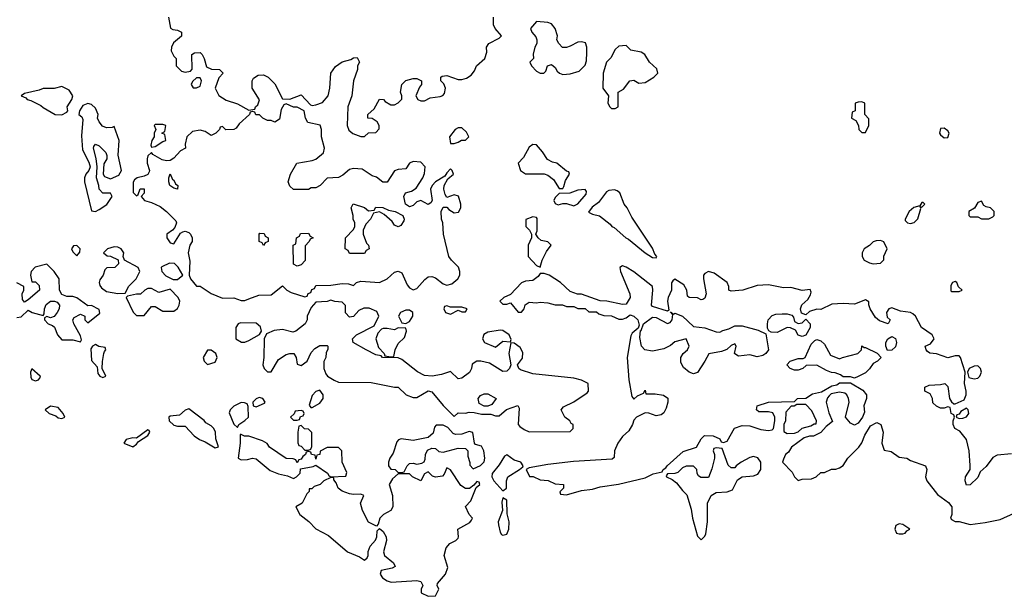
# Model space of a CAD drawing. Header units: inches. Extents: x 2701323 to 2964515, y 494916 to 722124.
# Tile 123 of 256: x 2753805 to 2759072, y 666011 to 669097. Entities that reach past the tile are written whole.
import ezdxf

# ---------------------------------------------------------------- set-up
doc = ezdxf.new("R2010")
doc.units = ezdxf.units.IN
doc.header["$MEASUREMENT"] = 0
doc.layers.add('C7656', color=7, linetype='Continuous')

msp = doc.modelspace()

# ---------------------------------------------------------------- linework, layer by layer
at = {"layer": 'C7656', "color": 2, "elevation": 2}
for points in [[(2754600.7, 669110), (2754611.6, 669051.6), (2754624.7, 669044.7), (2754650, 669041), (2754671.3, 669030), (2754670.8, 669009.2), (2754627.7, 668972.3), (2754616.3, 668950), (2754614.8, 668930), (2754630, 668902), (2754642, 668890), (2754642, 668850), (2754670, 668821), (2754690, 668816), (2754719, 668821), (2754728.4, 668831.6), (2754726, 668910), (2754740.4, 668919.6), (2754770, 668922), (2754782, 668910), (2754792, 668890), (2754804.7, 668844.7), (2754831.6, 668831.6), (2754874, 668830), (2754894, 668810), (2754870, 668786), (2754851.3, 668730), (2754870.9, 668690.9), (2754910, 668666), (2754970, 668646), (2755030, 668612), (2755062, 668618), (2755066, 668630), (2755079, 668641), (2755087.3, 668667.3), (2755048.7, 668730), (2755048, 668770), (2755056.4, 668783.6), (2755080.4, 668799.6), (2755110, 668802), (2755134, 668790), (2755170, 668754), (2755210, 668674), (2755250, 668672), (2755310, 668694), (2755361, 668641), (2755370, 668638), (2755390, 668641), (2755425.6, 668654.4), (2755455.3, 668690), (2755464, 668730), (2755469, 668810), (2755493.6, 668846.4), (2755530, 668871.3), (2755576.4, 668883.6), (2755590, 668892), (2755610, 668894), (2755622, 668870), (2755612, 668850), (2755612, 668830), (2755591.3, 668770), (2755581, 668690), (2755560.7, 668630), (2755557.3, 668530), (2755566, 668506), (2755587.9, 668487.9), (2755630, 668471.3), (2755650, 668472), (2755670, 668492), (2755710, 668494), (2755727.3, 668512.7), (2755728, 668530), (2755718, 668550), (2755690, 668568), (2755668, 668570), (2755668, 668590), (2755700.4, 668619.6), (2755730, 668671.3), (2755750.7, 668670.7), (2755759.6, 668659.6), (2755790, 668642), (2755810, 668642), (2755830, 668652), (2755848.4, 668671.6), (2755848.7, 668690), (2755842, 668710), (2755849, 668750), (2755870, 668771.3), (2755910, 668782), (2755930, 668782), (2755954, 668770), (2755954, 668750), (2755943.6, 668736.4), (2755924.7, 668690), (2755934, 668670), (2755950, 668662), (2755970, 668662), (2756000.4, 668679.6), (2756054.6, 668685.4), (2756068.9, 668691.1), (2756078, 668702), (2756082, 668730), (2756073.6, 668753.6), (2756058, 668770), (2756058, 668790), (2756065.6, 668794.4), (2756090, 668798.8), (2756150, 668777.3), (2756170, 668777.3), (2756195.9, 668784.1), (2756220.2, 668799.8), (2756237.5, 668822.5), (2756249.4, 668850.6), (2756293.2, 668890), (2756303.1, 668923.1), (2756302, 668950), (2756315.3, 668970), (2756370, 668998), (2756382, 669010), (2756348.7, 669050), (2756339, 669070), (2756339, 669110)], [(2753790, 667503.7), (2753812.3, 667507.7), (2753850, 667542), (2753872, 667530), (2753930, 667514), (2753936.4, 667523.6), (2753937.2, 667550), (2753946.8, 667573.2), (2753970, 667591.3), (2753991.3, 667591.3), (2754006, 667586), (2754018, 667570), (2754016, 667550), (2754006, 667530), (2753990, 667508.7), (2753970, 667502), (2753950, 667508), (2753938, 667502), (2753938, 667490), (2753958, 667470), (2753981, 667461), (2753991.1, 667451.1), (2754007.3, 667410), (2754030, 667384.7), (2754090, 667384.7), (2754130, 667374), (2754135.3, 667384.7), (2754130, 667406), (2754095.3, 667470), (2754088.4, 667491.6), (2754096.4, 667503.6), (2754130, 667522), (2754154, 667510), (2754154, 667490), (2754170, 667474), (2754234, 667526), (2754230, 667546), (2754190, 667568), (2754170, 667566), (2754110, 667608.7), (2754090, 667615.3), (2754056.4, 667616.4), (2754030, 667626), (2754018, 667650), (2754015.3, 667710), (2753989.1, 667749.1), (2753950, 667788), (2753888.1, 667771.9), (2753866, 667750), (2753862.8, 667730), (2753870, 667694), (2753890, 667694), (2753910, 667674), (2753911.3, 667650), (2753850, 667598), (2753830, 667586), (2753820.4, 667600.4), (2753818, 667630), (2753828, 667650), (2753828, 667670), (2753790, 667689)], [(2759110, 666773.2), (2759033.7, 666766.3), (2759010, 666754), (2758974.4, 666705.6), (2758942, 666678), (2758930, 666648), (2758890, 666608), (2758870, 666606), (2758862, 666630), (2758864, 666650), (2758888.7, 666690), (2758889.2, 666710.8), (2758883.7, 666790), (2758869, 666850), (2758834.8, 666894.8), (2758808, 666910), (2758798, 666930), (2758798, 666950), (2758806, 666970), (2758802, 666982), (2758788, 666990), (2758782, 667022), (2758770, 667026), (2758750, 667018), (2758730, 667018), (2758708.4, 667028.4), (2758690, 667046), (2758688.7, 667070), (2758674.6, 667094.6), (2758646, 667110), (2758646, 667130), (2758670, 667142), (2758730, 667144.7), (2758754, 667150), (2758770, 667134), (2758778, 667070), (2758790, 667052), (2758802, 667042), (2758810, 667042), (2758858, 667062), (2758868.7, 667090), (2758868.7, 667110), (2758859, 667150), (2758862, 667210), (2758838, 667290), (2758830, 667298), (2758810, 667298), (2758770, 667288), (2758710, 667308.7), (2758672.9, 667312.9), (2758661.5, 667321.5), (2758654, 667330), (2758648, 667350), (2758677, 667363), (2758696, 667390), (2758686.6, 667410), (2758629.2, 667450), (2758597.2, 667510), (2758583.2, 667523.2), (2758570, 667529.2), (2758516.5, 667536.5), (2758470, 667555.3), (2758454, 667550), (2758442, 667530), (2758444.7, 667504.7), (2758462, 667490), (2758450, 667468.7), (2758404.7, 667484.7), (2758383.1, 667503.1), (2758355.3, 667550), (2758348, 667572), (2758348, 667588), (2758330, 667598), (2758270, 667574), (2758210, 667578), (2758150, 667575.3), (2758090, 667546), (2758070, 667548), (2758030, 667535.3), (2758010, 667518), (2757987.3, 667527.3), (2757982, 667550), (2757989.3, 667570.7), (2758020.2, 667599.8), (2758036, 667624), (2758039, 667639), (2758034, 667654), (2757990, 667648.7), (2757930, 667664), (2757890, 667662.7), (2757810, 667679), (2757750, 667675.3), (2757674, 667650), (2757610, 667644), (2757598, 667650), (2757599, 667670), (2757588.7, 667690), (2757520.1, 667740.1), (2757490, 667749.2), (2757470, 667739), (2757462.8, 667730), (2757462.8, 667710), (2757478, 667630), (2757470, 667606), (2757459.6, 667600.4), (2757450, 667598), (2757430, 667608), (2757386, 667610), (2757378, 667618), (2757374, 667650), (2757358, 667678), (2757310, 667708), (2757299.6, 667700.4), (2757291.6, 667688.4), (2757291, 667650), (2757274, 667610), (2757270.7, 667590), (2757278, 667542), (2757270, 667538), (2757190, 667562), (2757184, 667570), (2757192.3, 667650), (2757189.3, 667670), (2757090, 667747), (2757050, 667772), (2757030, 667779.3), (2757016, 667770), (2757019.3, 667750), (2757068.9, 667630), (2757070.2, 667609.8), (2757050, 667575.1), (2757030, 667572.3), (2756946, 667590), (2756910, 667593.2), (2756810, 667628.7), (2756788.9, 667628.9), (2756750, 667642), (2756698, 667690), (2756638, 667730), (2756610, 667739), (2756590, 667738), (2756578, 667722), (2756550, 667702), (2756510, 667698), (2756490, 667688), (2756430, 667626), (2756394, 667610), (2756374, 667590), (2756390, 667574), (2756410, 667574), (2756430, 667582), (2756471.6, 667531.6), (2756490, 667531.3), (2756504, 667550), (2756509.1, 667570.9), (2756530, 667586), (2756570, 667581), (2756590, 667584.7), (2756630, 667582), (2756670, 667572), (2756708.4, 667571.6), (2756730, 667562), (2756770, 667562), (2756790, 667552), (2756830, 667552), (2756850, 667534), (2756890, 667534), (2756903.6, 667523.6), (2756930, 667514), (2756970, 667512), (2757010, 667494), (2757030, 667494), (2757050, 667502), (2757070, 667518), (2757090, 667510.7), (2757110.8, 667490), (2757118, 667462), (2757114, 667446), (2757080.7, 667419.3), (2757074.4, 667405.6), (2757054.3, 667290), (2757063, 667170), (2757079.8, 667079.8), (2757090, 667066), (2757110, 667084.7), (2757142, 667098), (2757150, 667114), (2757154, 667094), (2757204.7, 667095.3), (2757248.3, 667088.3), (2757272.5, 667072.5), (2757272, 667050), (2757262.7, 667017.3), (2757250, 666994), (2757237.2, 666982.8), (2757210, 666977.4), (2757170, 666991.8), (2757150, 666992.3), (2757104, 666970), (2757090, 666953.2), (2757083, 666930), (2757063.9, 666896.1), (2757030, 666866), (2757004.9, 666830), (2756986.8, 666790), (2756985.4, 666754.6), (2756974.8, 666745.2), (2756767.9, 666732.1), (2756630, 666716), (2756530, 666698), (2756514, 666690), (2756532.7, 666652.7), (2756551.6, 666651.6), (2756590, 666634), (2756631.6, 666631.6), (2756670, 666614), (2756714, 666610), (2756714, 666590), (2756694, 666570), (2756698, 666558), (2756730, 666554), (2756810, 666578), (2756870, 666584.7), (2756910, 666598), (2757008.4, 666611.6), (2757150, 666646), (2757192.9, 666667.1), (2757242, 666678), (2757248, 666690), (2757262, 666698), (2757268.7, 666710), (2757354.6, 666785.4), (2757426, 666810), (2757450, 666854), (2757468.4, 666871.6), (2757514, 666870), (2757550, 666854), (2757558, 666838), (2757570, 666834), (2757590, 666842), (2757628.7, 666911.3), (2757670, 666924.7), (2757710, 666922.8), (2757770, 666904.7), (2757810, 666898), (2757830, 666902), (2757838, 666910), (2757844, 666950), (2757844, 666970), (2757833.6, 666993.6), (2757810, 666999), (2757758, 666998), (2757746, 667010), (2757750, 667031.3), (2757810, 667051), (2757950, 667054), (2757966, 667070), (2758010, 667072), (2758045.6, 667094.4), (2758094, 667106), (2758150, 667138), (2758176.4, 667143.6), (2758190, 667154), (2758250, 667154), (2758315.3, 667115.3), (2758334, 667090), (2758334, 667070), (2758321, 667030), (2758323.6, 666996.4), (2758314, 666970), (2758290, 666938), (2758270, 666928), (2758250, 666938), (2758222, 666970), (2758242.7, 667050), (2758239, 667070), (2758229.2, 667089.2), (2758219, 667099), (2758190, 667104), (2758146, 667094), (2758135.3, 667084.7), (2758126, 667074), (2758118.8, 667050), (2758134, 666994), (2758152.7, 666947.3), (2758119.6, 666920.4), (2758090, 666888), (2758051.1, 666868.9), (2758030, 666868.7), (2758001, 666859), (2757934, 666810), (2757916.9, 666783.1), (2757902, 666770), (2757890, 666746), (2757886, 666730), (2757936.4, 666676.4), (2757950, 666651.3), (2757970, 666631.3), (2757990, 666638), (2758040.4, 666639.6), (2758066, 666650), (2758090, 666674), (2758110, 666674), (2758148.4, 666691.6), (2758170, 666691.3), (2758190, 666698), (2758210, 666711.3), (2758235.3, 666750), (2758294, 666810), (2758310, 666832), (2758325.6, 666874.4), (2758356.4, 666923.6), (2758390, 666942), (2758411, 666931), (2758424.7, 666890), (2758416, 666830), (2758430, 666794), (2758466.4, 666786.4), (2758510, 666756), (2758550, 666750.8), (2758570, 666738.8), (2758651.3, 666710), (2758658, 666690), (2758651.3, 666650), (2758658, 666630), (2758715.3, 666555.3), (2758774, 666514), (2758791, 666491), (2758792, 666450), (2758784.7, 666430), (2758790, 666422), (2758810, 666412), (2758830, 666411.3), (2758890, 666396), (2758970, 666406), (2759050, 666422.6), (2759124.1, 666455.9)]]:
    msp.add_lwpolyline(points, dxfattribs=at)
for points in [[(2756570, 669088), (2756538, 669050), (2756544.7, 669030), (2756565.4, 669005.4), (2756572, 668990), (2756571.3, 668970), (2756561, 668950), (2756552, 668912), (2756554, 668890), (2756534, 668870), (2756542, 668850), (2756570, 668821), (2756590, 668811.3), (2756608.4, 668811.6), (2756619, 668821), (2756628, 668850), (2756650, 668858), (2756670, 668842), (2756680.7, 668820.7), (2756692, 668810), (2756710, 668804), (2756750, 668807.3), (2756798, 668822), (2756830, 668854), (2756836.4, 668876.4), (2756839, 668921), (2756839, 668950), (2756832.5, 668972.5), (2756810, 668979), (2756790, 668977.2), (2756750, 668955.3), (2756730, 668948.7), (2756709, 668949), (2756688.9, 668968.9), (2756678, 668990), (2756682, 669010), (2756668.7, 669050), (2756650, 669075.3), (2756630, 669082)], [(2757050, 668958), (2757010, 668955.3), (2756990, 668938), (2756966.8, 668893.2), (2756944.7, 668870), (2756926, 668810), (2756924.7, 668730), (2756954, 668690), (2756952, 668650), (2756962, 668630), (2756970, 668622), (2756990, 668622), (2757006, 668630), (2757006, 668710), (2757034.6, 668725.4), (2757068, 668770), (2757090, 668773.4), (2757117.5, 668757.5), (2757150, 668761.3), (2757198, 668790), (2757218, 668810), (2757213.6, 668833.6), (2757174, 668870), (2757149, 668910), (2757130, 668922.7), (2757074, 668934)], [(2754770, 668786), (2754750, 668786), (2754730, 668766), (2754722, 668750), (2754732.7, 668732.7), (2754750, 668732), (2754770, 668742), (2754778, 668770)], [(2754030, 668739), (2753990, 668728.7), (2753930, 668729), (2753910, 668719), (2753830, 668702), (2753812, 668690), (2753838, 668678), (2753844.7, 668670), (2753864.9, 668664.9), (2753918.5, 668638.5), (2753930, 668627.3), (2753994, 668590), (2754030, 668587.7), (2754057.2, 668602.8), (2754062, 668610), (2754059, 668630), (2754084, 668670), (2754089, 668690), (2754070, 668719)], [(2754170, 668649), (2754142, 668638), (2754124.7, 668610), (2754122, 668590), (2754136.9, 668576.9), (2754143.6, 668563.6), (2754135.9, 668475.9), (2754140.5, 668400.5), (2754174.4, 668334.4), (2754182, 668310), (2754174, 668290), (2754158, 668270), (2754151.3, 668250), (2754151.3, 668230), (2754190, 668074), (2754210, 668071.3), (2754230, 668081), (2754271.6, 668108.4), (2754299, 668150), (2754290, 668168), (2754250, 668169), (2754229.4, 668189.4), (2754229, 668209), (2754215.3, 668250), (2754219, 668310), (2754213.6, 668353.6), (2754199, 668410), (2754201.2, 668418.8), (2754210, 668431.3), (2754230, 668422), (2754265.4, 668385.4), (2754272, 668370), (2754271.6, 668351.6), (2754254.4, 668325.6), (2754251, 668271), (2754258, 668258), (2754290, 668244.7), (2754335.6, 668264.4), (2754349.3, 668290), (2754332.3, 668372.3), (2754337, 668450), (2754310, 668526), (2754299.8, 668520.2), (2754270, 668518), (2754247.7, 668527.7), (2754229.3, 668550), (2754221.2, 668570), (2754225.2, 668590), (2754210, 668624), (2754190, 668644)], [(2755230, 668646), (2755218, 668642), (2755203.6, 668616.4), (2755195.3, 668564.7), (2755170, 668548.7), (2755150, 668558), (2755130, 668558), (2755106, 668570), (2755087.3, 668587.3), (2755068.4, 668588.4), (2755062, 668602), (2755050, 668606), (2755038, 668602), (2755034, 668590), (2754979.6, 668540.4), (2754963.6, 668516.4), (2754951.1, 668508.9), (2754908.4, 668508.4), (2754890, 668526), (2754878, 668522), (2754874, 668510), (2754854, 668490), (2754830, 668478), (2754798, 668498), (2754770, 668506), (2754730, 668498), (2754699.1, 668470), (2754691, 668431), (2754691.3, 668408.7), (2754665.4, 668394.6), (2754630, 668355.3), (2754610, 668344), (2754590, 668341.2), (2754566.3, 668346.3), (2754516.4, 668376.4), (2754510, 668386), (2754491.3, 668368.7), (2754487.5, 668352.5), (2754487.3, 668330), (2754499.1, 668290), (2754497.1, 668282.9), (2754490, 668269), (2754470, 668259), (2754434, 668250), (2754419.6, 668240.4), (2754411.6, 668228.4), (2754412.7, 668172.7), (2754430, 668154), (2754438, 668162), (2754448.9, 668191.1), (2754470, 668191.3), (2754471.1, 668168.9), (2754454, 668150), (2754472, 668130), (2754510, 668118.8), (2754556.7, 668096.7), (2754591, 668070), (2754639.8, 668019.8), (2754644.7, 668010), (2754635.3, 667984.7), (2754622, 667970), (2754591.3, 667950), (2754591.3, 667930), (2754610, 667902), (2754630, 667898), (2754665.6, 667954.4), (2754678, 667962), (2754690, 667966), (2754710, 667958.8), (2754718.8, 667950), (2754726.8, 667930), (2754726.8, 667910), (2754716, 667890), (2754706, 667850), (2754715.3, 667804.7), (2754711.3, 667730), (2754718, 667710), (2754750, 667671.3), (2754770.7, 667670.7), (2754830, 667631), (2754890, 667606.8), (2754950, 667607.7), (2754990, 667594.8), (2755010, 667594.8), (2755030, 667602.8), (2755083.6, 667623.6), (2755150, 667624.7), (2755210, 667672), (2755234, 667650), (2755256.9, 667636.9), (2755330, 667614), (2755342, 667618), (2755348, 667632), (2755362, 667638), (2755367.3, 667652.7), (2755382, 667658), (2755390, 667674), (2755470, 667676), (2755530, 667684.7), (2755563.6, 667683.6), (2755590, 667674), (2755606, 667690), (2755630, 667698), (2755730, 667691), (2755770, 667711), (2755810, 667746), (2755830, 667751), (2755850, 667742), (2755878, 667678), (2755890, 667662), (2755910, 667651.3), (2755930, 667658), (2755972.5, 667707.5), (2755990, 667721), (2756010, 667722.8), (2756030, 667714.8), (2756070, 667684), (2756090, 667676.3), (2756117.2, 667682.8), (2756149.6, 667710.4), (2756159.3, 667730), (2756159.3, 667750), (2756151.9, 667771.9), (2756114, 667810), (2756101.2, 667830), (2756071.8, 667950), (2756069.3, 668009.3), (2756061.2, 668030), (2756059, 668070), (2756070, 668094), (2756090, 668094), (2756101.4, 668081.4), (2756130, 668064), (2756152.5, 668067.5), (2756164, 668090), (2756165.2, 668110), (2756152.3, 668152.3), (2756130, 668159), (2756090, 668146), (2756081.2, 668161.2), (2756074, 668190), (2756075.3, 668210), (2756095.3, 668244.7), (2756126, 668270), (2756118, 668290), (2756110, 668298), (2756090, 668278), (2756079.8, 668260.2), (2756030, 668229), (2756011, 668210), (2756002.8, 668190), (2756011, 668130), (2756003.6, 668116.4), (2755990, 668108.7), (2755950, 668128.7), (2755930, 668122), (2755910, 668102), (2755890, 668095.3), (2755869.2, 668109.2), (2755859, 668150), (2755869.4, 668170.6), (2755900.2, 668179.8), (2755925.2, 668194.8), (2755961.2, 668250), (2755970, 668274), (2755973.2, 668310), (2755950, 668334), (2755910, 668339), (2755890, 668328.7), (2755870, 668298), (2755830, 668295.3), (2755810, 668288.7), (2755770, 668228), (2755748.4, 668228.4), (2755713.6, 668253.6), (2755690, 668262), (2755637.2, 668297.2), (2755590, 668301.2), (2755570, 668296), (2755534.4, 668265.6), (2755510, 668252.3), (2755450, 668248.7), (2755412, 668210), (2755390, 668198), (2755363.6, 668196.4), (2755350, 668188), (2755270, 668188), (2755250, 668206), (2755242, 668230), (2755254, 668270), (2755288, 668330), (2755370, 668342.8), (2755390, 668351), (2755430, 668384.7), (2755436, 668410), (2755419.3, 668470), (2755419, 668510), (2755413.2, 668533.2), (2755346, 668546), (2755334, 668570), (2755326, 668610), (2755290, 668628), (2755268.9, 668628.9)], [(2758310, 668658), (2758290, 668655.3), (2758274, 668650), (2758274, 668610), (2758258, 668602), (2758254, 668570), (2758278, 668558), (2758291.6, 668531.6), (2758294, 668510), (2758310, 668494), (2758330, 668494), (2758348, 668530), (2758347.3, 668567.3), (2758326, 668590), (2758326, 668650)], [(2754570, 668535.3), (2754530, 668535.3), (2754524.7, 668530), (2754534, 668510), (2754524.7, 668490), (2754524.7, 668470), (2754511.3, 668450), (2754506.4, 668426.4), (2754510, 668414), (2754530, 668418), (2754570, 668444.7), (2754586, 668450), (2754582, 668482), (2754566, 668490), (2754582, 668498), (2754586, 668530)], [(2756170, 668518), (2756150, 668518), (2756134, 668510), (2756104.7, 668470), (2756110, 668434), (2756130, 668434), (2756150, 668442), (2756168.4, 668451.6), (2756190, 668452), (2756208, 668470), (2756194.6, 668494.6)], [(2758750, 668516), (2758730, 668514), (2758724.9, 668490), (2758730, 668481), (2758750, 668464), (2758770, 668466), (2758777.2, 668490), (2758770, 668502)], [(2756550, 668428.7), (2756530, 668415.3), (2756499.8, 668360.2), (2756472, 668330), (2756484.7, 668290), (2756510, 668272), (2756610, 668272), (2756630, 668264.7), (2756661, 668241), (2756690, 668194), (2756710, 668194), (2756716.4, 668203.6), (2756724, 668236), (2756746, 668270), (2756742, 668282), (2756730, 668286), (2756678, 668330), (2756655.3, 668335.3), (2756628.7, 668348.7), (2756602, 668390), (2756570, 668428)], [(2754650, 668189.3), (2754630, 668195.3), (2754608.7, 668210), (2754602, 668230), (2754602, 668250), (2754610, 668271.3), (2754622, 668242), (2754630, 668238), (2754638.8, 668218.8), (2754650.7, 668210)], [(2756830, 668188), (2756790, 668184), (2756748, 668168), (2756690, 668166), (2756670, 668146), (2756662, 668130), (2756670, 668114), (2756685.4, 668105.4), (2756710, 668114), (2756730, 668114), (2756770, 668101), (2756790, 668111.3), (2756836, 668164), (2756837.2, 668177.2)], [(2756986, 668186), (2756956.3, 668183.7), (2756943.4, 668176.6), (2756902, 668118), (2756867.1, 668092.9), (2756847.3, 668067.3), (2756870, 668056), (2756907.1, 668047.1), (2756962.8, 668002.8), (2756972, 667990), (2756984.5, 667984.5), (2757046.8, 667930), (2757062.5, 667922.5), (2757151.3, 667850), (2757190, 667824.9), (2757210, 667822), (2757212.7, 667830), (2757202.7, 667842.7), (2757190, 667874), (2757080.2, 668040.2), (2757055.3, 668090), (2757038, 668110), (2757015.3, 668170), (2757001.2, 668181.2)], [(2758950, 668126), (2758930, 668118), (2758912, 668088), (2758882, 668070), (2758882, 668050), (2758890, 668042), (2758930, 668042), (2758950, 668032), (2758970, 668031.3), (2758990, 668032), (2759010, 668042), (2759018, 668050), (2759018, 668070), (2758998, 668090), (2758975.3, 668095.3), (2758963.1, 668103.1)], [(2755670, 668074), (2755702, 668078), (2755710, 668094), (2755747.3, 668092.7), (2755778, 668078), (2755814, 668070), (2755854, 668050), (2755862, 668030), (2755859.6, 668020.4), (2755843.6, 667996.4), (2755830, 667988), (2755810, 667998), (2755797.2, 668017.2), (2755755.3, 668055.3), (2755730, 668068), (2755698, 668062), (2755682, 668030), (2755656.9, 668003.1), (2755642, 667970), (2755642, 667950), (2755661, 667901), (2755671.3, 667890), (2755674, 667870), (2755658, 667862), (2755650, 667846), (2755570, 667846), (2755562, 667862), (2755546, 667870), (2755548, 667930), (2755590, 667974), (2755598, 667990), (2755598, 668010), (2755588.9, 668028.9), (2755588.7, 668050), (2755578, 668090), (2755589, 668111), (2755650, 668092)], [(2758638, 668118), (2758630, 668118), (2758619.6, 668100.4), (2758587.5, 668092.5), (2758562.8, 668070), (2758542, 668030), (2758542, 668022), (2758554, 668010), (2758570, 668006), (2758590, 668011.3), (2758610, 668032), (2758626, 668086), (2758622, 668098), (2758630, 668094), (2758646, 668110)], [(2756550, 668041.2), (2756512.7, 668027.3), (2756512, 667990), (2756532, 667970), (2756542, 667950), (2756542, 667930), (2756524.7, 667890), (2756524.7, 667830), (2756570, 667782), (2756590, 667772), (2756599.5, 667810), (2756623.9, 667856.1), (2756648, 667890), (2756630, 667908), (2756594.6, 667914.6), (2756578, 667930), (2756566, 667950), (2756573.6, 667966.4), (2756572.9, 668032.9), (2756570, 668038)], [(2755110, 667888), (2755102, 667902), (2755086, 667910), (2755086, 667950), (2755090, 667954), (2755112.7, 667952.7), (2755118, 667938), (2755134, 667930), (2755134, 667910), (2755118, 667902)], [(2755290, 667778), (2755269.2, 667789.2), (2755268, 667890), (2755282, 667898), (2755286, 667930), (2755302, 667938), (2755307.3, 667952.7), (2755350, 667954), (2755358, 667938), (2755374, 667930), (2755358, 667922), (2755354, 667910), (2755332.7, 667887.3), (2755331.3, 667808.7), (2755310, 667786)], [(2758410, 667915.3), (2758386.4, 667913.6), (2758370, 667908), (2758351.1, 667888.9), (2758322, 667870), (2758311.3, 667850), (2758311.3, 667830), (2758322, 667810), (2758350, 667796), (2758370, 667791.3), (2758410, 667794), (2758427.3, 667812.7), (2758428.4, 667831.6), (2758446, 667870), (2758428.4, 667908.4)], [(2754110, 667888), (2754092.7, 667887.3), (2754082, 667870), (2754090, 667854), (2754110, 667834), (2754127.3, 667852.7), (2754128, 667870)], [(2754310, 667882), (2754274, 667870), (2754254, 667850), (2754272.7, 667832.7), (2754290, 667832), (2754332, 667812), (2754334, 667790), (2754314, 667770), (2754271.6, 667768.4), (2754261, 667759), (2754251, 667730), (2754234.4, 667705.6), (2754230.8, 667690), (2754234.4, 667674.4), (2754242.5, 667662.5), (2754270, 667642.8), (2754330, 667631), (2754370, 667634), (2754389.1, 667670.9), (2754428, 667710), (2754448, 667750), (2754438, 667770), (2754366, 667810), (2754358, 667830), (2754362, 667850), (2754348, 667870), (2754330, 667879)], [(2754606.4, 667793.6), (2754565.4, 667774.6), (2754562, 667770), (2754564.7, 667750), (2754586, 667726), (2754626.8, 667706.8), (2754650, 667707.3), (2754678, 667730), (2754652.7, 667772.7), (2754632.7, 667792.7)], [(2754510, 667658), (2754490, 667658), (2754474, 667650), (2754451.1, 667628.9), (2754430, 667628.7), (2754382, 667618), (2754374, 667610), (2754411.6, 667531.6), (2754430, 667514), (2754470, 667514), (2754510, 667562), (2754530, 667562), (2754570, 667538), (2754630, 667538), (2754650, 667552), (2754657.2, 667570), (2754661.2, 667590), (2754652.7, 667610), (2754610, 667655.3), (2754550, 667638)], [(2758810, 667695.3), (2758794, 667690), (2758785.4, 667674.6), (2758786.4, 667646.4), (2758790, 667642), (2758830, 667642), (2758846, 667650), (2758827.3, 667667.3), (2758818, 667690)], [(2755470, 667595.3), (2755450, 667588.7), (2755390, 667586), (2755363.6, 667556.4), (2755342, 667510), (2755342, 667490), (2755331.3, 667468.7), (2755282, 667430), (2755265.6, 667425.6), (2755210, 667439), (2755166.4, 667433.6), (2755124.7, 667415.3), (2755112, 667390), (2755111.3, 667290), (2755106, 667250), (2755112, 667230), (2755130, 667212), (2755150, 667212), (2755190, 667278), (2755230, 667304.7), (2755250, 667311.3), (2755271, 667311), (2755284.7, 667290), (2755290, 667254), (2755310, 667246), (2755342, 667270), (2755364.7, 667315.3), (2755383.1, 667336.9), (2755410, 667354), (2755450, 667354), (2755454, 667350), (2755452.7, 667332.7), (2755443.6, 667316.4), (2755442, 667290), (2755431.6, 667268.4), (2755431.3, 667230), (2755442, 667202), (2755452, 667190), (2755487.1, 667167.1), (2755510, 667158), (2755684.7, 667155.3), (2755810, 667131.3), (2755830, 667131.3), (2755872, 667090), (2755910, 667076), (2755930, 667076), (2755990, 667111), (2756010, 667106), (2756070, 667032), (2756130, 666974), (2756150, 666994), (2756190, 666991.3), (2756210, 666996), (2756235.3, 666995.3), (2756274.6, 666985.4), (2756325.4, 666985.4), (2756350, 666978), (2756370, 666978), (2756409.3, 667010.7), (2756470, 667032), (2756477.3, 667017.3), (2756471.3, 666931.3), (2756479.6, 666919.6), (2756503.6, 666903.6), (2756530, 666892), (2756750, 666894), (2756766, 666910), (2756766, 666930), (2756755.3, 666935.3), (2756748, 666950), (2756722, 666970), (2756702, 667010), (2756714.6, 667025.4), (2756770, 667051.3), (2756840.4, 667099.6), (2756848, 667110), (2756846, 667150), (2756810, 667168.7), (2756770, 667179), (2756550, 667201.2), (2756484.1, 667224.1), (2756475.3, 667230), (2756468, 667250), (2756493.8, 667286.2), (2756496.6, 667316.6), (2756482.9, 667342.9), (2756450, 667365.2), (2756432.7, 667367.3), (2756422.4, 667310), (2756432, 667250), (2756424.7, 667230), (2756410, 667215.3), (2756390, 667214), (2756318.6, 667258.6), (2756271.1, 667268.9), (2756251.1, 667268.9), (2756226, 667254), (2756221, 667230), (2756210.7, 667209.3), (2756170, 667179), (2756150, 667175.3), (2756110, 667214), (2756061.4, 667198.6), (2756010.9, 667189.1), (2755970, 667193.2), (2755932.1, 667212.1), (2755850, 667278), (2755830, 667288), (2755746, 667290), (2755738, 667298), (2755710, 667304), (2755658, 667330), (2755588, 667370), (2755586, 667390), (2755606, 667410), (2755700.4, 667459.6), (2755726, 667510), (2755714.6, 667534.6), (2755673.6, 667553.6), (2755646.4, 667553.6), (2755619.6, 667540.4), (2755590, 667508), (2755570, 667506), (2755548.4, 667528.4), (2755547.3, 667567.3), (2755530, 667586), (2755491.6, 667588.4)], [(2755890, 667542), (2755870, 667542), (2755842, 667530), (2755832, 667510), (2755850, 667474), (2755870, 667472), (2755890, 667482), (2755908.7, 667510), (2755908, 667530)], [(2756090, 667566), (2756078, 667562), (2756074, 667550), (2756082, 667530), (2756110, 667522), (2756150, 667542), (2756170, 667534), (2756190, 667534), (2756198, 667550), (2756170, 667558), (2756110, 667558)], [(2757302, 667522), (2757310, 667526), (2757350, 667511), (2757410, 667456), (2757470, 667448.2), (2757530, 667426), (2757550, 667425.5), (2757565.8, 667434.2), (2757598, 667442), (2757630, 667458.8), (2757670, 667459.1), (2757755.9, 667435.9), (2757796, 667416), (2757811, 667330), (2757796, 667310), (2757780.5, 667299.5), (2757750, 667292.7), (2757710, 667302.7), (2757650, 667297.2), (2757640.9, 667300.9), (2757629, 667310), (2757637.2, 667350), (2757630, 667362), (2757610, 667354), (2757587.9, 667332.1), (2757559.3, 667320.7), (2757491, 667309), (2757470.9, 667269.1), (2757430, 667208.7), (2757410, 667202), (2757386, 667210), (2757356.4, 667236.4), (2757342, 667262), (2757342, 667290), (2757354, 667310), (2757377.2, 667330), (2757386, 667350), (2757370, 667389), (2757310, 667373.6), (2757286.9, 667353.1), (2757250, 667336.2), (2757190, 667322.9), (2757149.6, 667330), (2757132, 667350), (2757123.2, 667396.8), (2757126, 667434), (2757130, 667434), (2757142, 667470), (2757190, 667504.4), (2757210, 667503.8), (2757270, 667470.6), (2757284.1, 667475.9), (2757295.1, 667490), (2757299, 667519), (2757286, 667534)], [(2757970, 667472), (2757990, 667474), (2758010, 667494), (2758034, 667470), (2758034, 667450), (2758010, 667408), (2757990, 667402), (2757970, 667408), (2757955.3, 667435.3), (2757928.9, 667448.9), (2757910, 667449), (2757857.5, 667422.5), (2757824.7, 667424.7), (2757812.5, 667432.5), (2757805.6, 667445.6), (2757804.5, 667470), (2757809.4, 667490), (2757830, 667513.4), (2757850, 667520.5), (2757883.5, 667523.5), (2757910, 667522.8), (2757936, 667516), (2757944.7, 667504.7), (2757950, 667482)], [(2754986, 667474), (2754974, 667470), (2754962, 667450), (2754962, 667390), (2754991.6, 667371.6), (2755010, 667371.3), (2755030, 667381), (2755088.4, 667411.6), (2755098, 667430), (2755093.6, 667453.6), (2755070, 667473.2)], [(2755830, 667448), (2755810, 667438), (2755770, 667445.2), (2755750, 667444), (2755739.6, 667440.4), (2755720.7, 667419.3), (2755710.8, 667390), (2755723.5, 667343.5), (2755754, 667310), (2755758, 667298), (2755790, 667292), (2755806, 667294), (2755814, 667330), (2755830, 667364.7), (2755863.1, 667396.9), (2755874, 667430), (2755870, 667446)], [(2756376, 667436), (2756310, 667424), (2756287.9, 667412.1), (2756281, 667390), (2756291.3, 667370), (2756350, 667344.7), (2756390, 667376), (2756430, 667374), (2756433.6, 667386.4), (2756424, 667410), (2756390, 667434)], [(2758190, 667282), (2758206, 667290), (2758288, 667310), (2758308, 667330), (2758310, 667352), (2758322, 667342), (2758330, 667342), (2758392.7, 667312.7), (2758414, 667290), (2758394, 667270), (2758370, 667258), (2758350, 667228), (2758330, 667208), (2758290, 667188), (2758270, 667178), (2758250, 667186), (2758210, 667186), (2758196.4, 667196.4), (2758167.3, 667207.3), (2758148.4, 667208.4), (2758120.4, 667220.4), (2758070, 667248), (2758012.7, 667247.3), (2757994, 667230), (2757970, 667222), (2757950, 667222), (2757926, 667230), (2757908, 667250), (2757926, 667270), (2757970, 667284.7), (2757996.4, 667283.6), (2758006, 667290), (2758039.3, 667360.7), (2758059, 667381), (2758070, 667386), (2758090, 667378), (2758110, 667361), (2758142, 667302)], [(2758447.3, 667327.3), (2758438, 667350), (2758439, 667370), (2758448.7, 667390), (2758470, 667401), (2758490.7, 667390.7), (2758496, 667370), (2758490, 667346), (2758470, 667328)], [(2754210, 667358), (2754194, 667350), (2754184.7, 667335.3), (2754190, 667274), (2754219.6, 667239.6), (2754223.6, 667203.6), (2754234, 667190), (2754250, 667182), (2754266, 667190), (2754246, 667230), (2754247.3, 667267.3), (2754255.3, 667310), (2754258, 667322), (2754266, 667330), (2754262, 667342), (2754228.4, 667348.4)], [(2754830, 667328.7), (2754810, 667328), (2754786, 667290), (2754791.3, 667270), (2754810, 667251.3), (2754850, 667264.7), (2754862, 667290), (2754854, 667310)], [(2753870, 667228), (2753862.8, 667210), (2753864.5, 667184.5), (2753870, 667172), (2753890, 667164.7), (2753906, 667170), (2753916.4, 667183.6), (2753915.3, 667190)], [(2758930, 667245.2), (2758910, 667242.7), (2758884.7, 667230), (2758874.8, 667210), (2758882.8, 667182.8), (2758910, 667174.8), (2758930, 667178.8), (2758941.2, 667190), (2758949.3, 667210), (2758945.2, 667230), (2758938.4, 667238.4)], [(2755085.4, 667074.6), (2755070, 667068), (2755052, 667050), (2755054, 667030), (2755070, 667024.7), (2755114.6, 667045.4), (2755118, 667050), (2755106, 667070)], [(2755410, 667114), (2755390, 667108), (2755370, 667086), (2755354, 667034), (2755362, 667022), (2755370, 667022), (2755410, 667044.7), (2755428.7, 667070), (2755428.7, 667090)], [(2756310, 667028), (2756290, 667028.7), (2756263.2, 667043.2), (2756257.2, 667070), (2756270, 667086), (2756290, 667094), (2756310, 667094.8), (2756354, 667070), (2756330, 667038)], [(2753970, 667028), (2753942, 667010), (2753962, 666990), (2753998, 666978), (2754010, 666966), (2754030, 666962), (2754046, 666970), (2754038, 666990), (2754010, 667022)], [(2754710, 667015.3), (2754690, 667008), (2754659.6, 666980.4), (2754610, 666975.3), (2754602, 666970), (2754604.7, 666950), (2754630, 666927.3), (2754650, 666921), (2754690, 666922), (2754738, 666870), (2754766, 666850), (2754797.5, 666837.5), (2754850, 666805.5), (2754868, 666812), (2754854.8, 666854.8), (2754852, 666890), (2754844, 666910), (2754830, 666924), (2754800.1, 666940.1), (2754791.5, 666951.5)], [(2754990, 667048), (2754950, 667028), (2754931, 667009), (2754926.4, 666993.6), (2754950, 666932), (2754970, 666914), (2754978, 666930), (2755010, 666951.3), (2755028.7, 666970), (2755027.3, 667027.3), (2755022, 667042), (2755007.3, 667047.3)], [(2758010, 667038), (2757962, 667038), (2757948, 667028), (2757932, 667028), (2757903.6, 666996.4), (2757902, 666950), (2757892, 666930), (2757892.7, 666892.7), (2757910, 666882), (2757950, 666884.7), (2757970, 666892), (2757990, 666911.3), (2758036.4, 666923.6), (2758054, 666934), (2758066, 666934), (2758068, 666950), (2758043.1, 667003.1)], [(2758870, 667018), (2758839.6, 667000.4), (2758830, 666986), (2758818, 666982), (2758814, 666970), (2758830, 666962), (2758850, 666964.7), (2758870, 666972), (2758882, 666990), (2758878, 667010)], [(2755310, 667006), (2755278, 667002), (2755272.7, 666987.3), (2755254, 666970), (2755270, 666954), (2755290, 666954), (2755302, 666958), (2755307.3, 666972.7), (2755322, 666978), (2755326, 666990), (2755322, 667002)], [(2755310, 666926), (2755298, 666922), (2755292, 666890), (2755292.7, 666832.7), (2755298, 666818), (2755310, 666814), (2755330, 666794), (2755350, 666794), (2755362, 666798), (2755367.3, 666812.7), (2755367.3, 666887.3), (2755350, 666906), (2755328.4, 666908.4)], [(2756070, 666928), (2756032.7, 666927.3), (2756023.6, 666916.4), (2756016, 666884), (2755990, 666862), (2755910, 666845.2), (2755846, 666854), (2755831.1, 666848.9), (2755822, 666838), (2755802, 666778), (2755784.7, 666750), (2755778, 666730), (2755778, 666710), (2755790, 666692), (2755814, 666690), (2755830, 666674), (2755850, 666674), (2755862, 666678), (2755878, 666710), (2755890, 666722), (2755910, 666724.7), (2755930, 666718), (2755956.4, 666723.6), (2755968.4, 666731.6), (2755974.6, 666745.4), (2755975.3, 666770), (2755986, 666794), (2756010, 666804.7), (2756030, 666802), (2756046.4, 666786.4), (2756070, 666782), (2756150, 666804.7), (2756190, 666802), (2756202, 666790), (2756202, 666762), (2756212.7, 666727.3), (2756212.7, 666712.7), (2756230, 666694), (2756270, 666712), (2756288.9, 666731.1), (2756294, 666750), (2756288.7, 666790), (2756274.6, 666814.6), (2756244, 666824), (2756238, 666830), (2756228.7, 666888.7), (2756210, 666894), (2756170, 666879), (2756136.4, 666876.4), (2756123.1, 666883.1), (2756095.3, 666915.3)], [(2754490, 666902), (2754430, 666858), (2754410, 666859), (2754374, 666850), (2754362, 666830), (2754410, 666812), (2754430, 666824.7), (2754440.2, 666839.8), (2754490, 666872), (2754502, 666890), (2754498, 666898)], [(2754990, 666878), (2754983.6, 666876.4), (2754984.7, 666830), (2754974, 666750), (2754990, 666742), (2755023.6, 666743.6), (2755050, 666751), (2755070, 666746.8), (2755144.7, 666684.7), (2755190, 666667.3), (2755236.9, 666656.9), (2755270, 666642), (2755286, 666650), (2755306, 666670), (2755307.3, 666692.7), (2755374.6, 666705.4), (2755390, 666714), (2755451.3, 666670), (2755458, 666658), (2755470, 666651.3), (2755550, 666654), (2755554.6, 666674.6), (2755529.4, 666730), (2755528, 666790), (2755510, 666808), (2755450, 666808), (2755412, 666788), (2755411.3, 666770), (2755394, 666766), (2755390, 666746), (2755386, 666766), (2755366, 666770), (2755362, 666782), (2755350, 666786), (2755338, 666782), (2755334, 666770), (2755319.6, 666760.4), (2755310, 666746), (2755298, 666742), (2755290, 666726), (2755282, 666742), (2755267.3, 666747.3), (2755230, 666748.7), (2755142, 666810), (2755129, 666829), (2755103.1, 666843.1), (2755030, 666868.7), (2755008, 666868)], [(2757530, 666806), (2757518, 666802), (2757514, 666790), (2757522, 666770), (2757521, 666750), (2757507.1, 666692.9), (2757490, 666648), (2757448, 666648), (2757436.4, 666656.4), (2757428.4, 666668.4), (2757428, 666690), (2757410, 666708), (2757370, 666708), (2757350, 666698), (2757325.4, 666674.6), (2757310, 666669), (2757270, 666666), (2757263.6, 666656.4), (2757264.7, 666650), (2757295.9, 666635.9), (2757318.3, 666618.3), (2757350, 666577.3), (2757374.4, 666554.4), (2757397.5, 666477.5), (2757404.9, 666430), (2757430, 666334), (2757450, 666314), (2757470, 666334), (2757474.6, 666345.4), (2757484, 666410), (2757484, 666510), (2757504, 666550), (2757530, 666566.8), (2757590, 666570.8), (2757618, 666582), (2757645.2, 666634.8), (2757669.2, 666650.8), (2757730, 666656.3), (2757754.2, 666665.8), (2757769.3, 666690), (2757769.3, 666729.3), (2757752.7, 666752.7), (2757730, 666759), (2757710, 666754), (2757664.7, 666730), (2757638, 666710), (2757630, 666698), (2757610, 666698), (2757594, 666714), (2757562, 666802)], [(2756410, 666768.7), (2756398, 666762), (2756370, 666715.3), (2756331.6, 666668.4), (2756331.3, 666650), (2756341, 666630), (2756390, 666576), (2756408.7, 666590), (2756409.3, 666630), (2756416, 666650), (2756478, 666690), (2756496.4, 666703.6), (2756498, 666710), (2756486, 666730), (2756450, 666739.3)], [(2756090, 666698), (2756075.3, 666664.7), (2756066, 666654), (2756028.4, 666648.4), (2756014, 666654), (2755990, 666678), (2755970, 666666), (2755951.3, 666628.7), (2755906, 666650), (2755890, 666666), (2755830, 666666), (2755799.8, 666640.2), (2755781, 666610), (2755798.8, 666550), (2755801, 666490), (2755791, 666470), (2755750.5, 666449.5), (2755731, 666430), (2755722, 666398), (2755714, 666386), (2755670, 666408), (2755639.3, 666470), (2755628, 666510), (2755646, 666550), (2755630, 666558), (2755590, 666555.3), (2755570, 666559), (2755530, 666573.2), (2755509, 666590), (2755498, 666618), (2755486, 666634), (2755486, 666646), (2755470, 666648), (2755431.1, 666628.9), (2755412, 666610), (2755381, 666599), (2755367.3, 666587.3), (2755352.7, 666587.3), (2755352.7, 666572.7), (2755340.7, 666559.3), (2755316, 666510), (2755282, 666490), (2755303.8, 666450), (2755352.5, 666412.5), (2755390, 666373.1), (2755456.2, 666336.2), (2755559.3, 666250), (2755622.4, 666222.4), (2755650, 666204.7), (2755663.1, 666216.9), (2755668.7, 666230), (2755669.1, 666250.9), (2755680.2, 666279.8), (2755708.9, 666311.1), (2755715.3, 666330), (2755718, 666362), (2755730, 666374), (2755750, 666358), (2755766, 666330), (2755766.8, 666310), (2755750.8, 666250), (2755756, 666230), (2755804.7, 666190), (2755814, 666170), (2755798, 666162), (2755738, 666150), (2755733.4, 666130), (2755746.4, 666110), (2755770, 666094.4), (2755792.1, 666087.9), (2755930, 666096), (2755951.1, 666091.1), (2755962, 666070), (2755952, 666050), (2755952, 666030), (2755990, 666011.3), (2756030, 666014), (2756048, 666050), (2756038, 666070), (2756040.4, 666079.6), (2756082, 666130), (2756094.6, 666165.4), (2756075.3, 666230), (2756086, 666270), (2756106.3, 666293.7), (2756138, 666310), (2756150, 666322), (2756153.2, 666330), (2756149.1, 666370.9), (2756213.6, 666406.4), (2756222, 666418), (2756228, 666430), (2756208.7, 666450), (2756188.9, 666491.1), (2756218, 666522), (2756246, 666594), (2756266, 666610), (2756262, 666622), (2756250, 666626), (2756234, 666606), (2756211.6, 666588.4), (2756190, 666588.7), (2756165.2, 666605.2), (2756110, 666688)], [(2756390, 666538), (2756384.9, 666515.1), (2756387.3, 666470), (2756364.7, 666410), (2756365.4, 666394.6), (2756375.3, 666355.3), (2756382.8, 666342.8), (2756390, 666338), (2756410, 666344), (2756422, 666370), (2756422.7, 666410), (2756412.7, 666452.7), (2756410, 666526)], [(2758510, 666399), (2758492, 666390), (2758486.8, 666370), (2758496, 666350), (2758510, 666344.9), (2758530, 666346), (2758542, 666350), (2758550, 666362), (2758566, 666370), (2758530, 666396)]]:
    msp.add_lwpolyline(points, close=True, dxfattribs=at)

doc.saveas('drawing.dxf')
